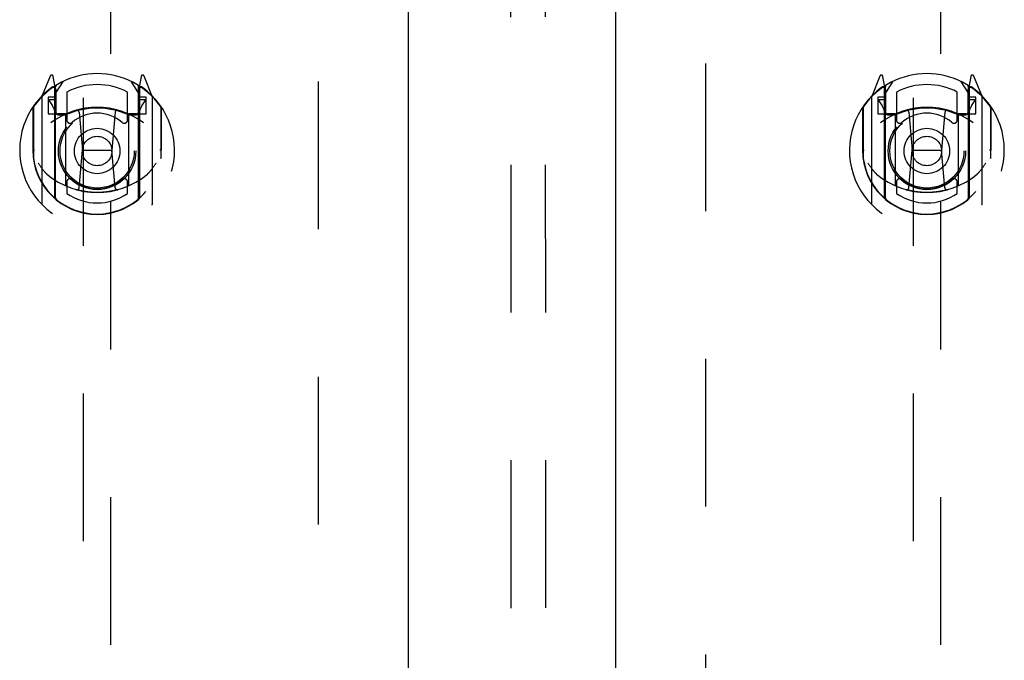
# Model space of a CAD drawing. Header units: inches. Extents: x 0 to 243, y 0 to 157.
# Tile 33 of 76: x 76.51 to 85.41, y 86.54 to 92.33. Entities that reach past the tile are written whole.
import ezdxf

# ---------------------------------------------------------------- set-up
doc = ezdxf.new("R2010")
doc.units = ezdxf.units.IN
doc.header["$LTSCALE"] = 13.357143
doc.header["$MEASUREMENT"] = 0
doc.linetypes.add('HIDDEN', pattern=[0.2, 0.1, -0.1])
doc.layers.get('0').update_dxf_attribs({"linetype": 'CONTINUOUS'})
doc.layers.add('DEFAULT_2', color=8, linetype='HIDDEN')

msp = doc.modelspace()

# ---------------------------------------------------------------- linework, layer by layer
at = {"color": 3, "linetype": 'Continuous'}
for p, q in [((80.0269, 95.2694), (80.0269, 14.9774)), ((81.9019, 14.9774), (81.9019, 95.2694))]:
    msp.add_line(p, q, dxfattribs=at)
at = {"layer": 'DEFAULT_2', "color": 8, "linetype": 'HIDDEN'}
for p, q in [((80.9498, 96.3633), (80.9696, 58.3671)), ((81.2623, 96.3635), (81.2821, 58.3672)), ((79.2144, 15.6384), (79.2144, 94.6084)), ((82.7144, 94.6084), (82.7144, 15.6384)), ((77.0894, 94.2959), (77.0894, 57.2942)), ((77.3394, 57.2942), (77.3394, 94.2959)), ((84.5894, 94.2959), (84.5894, 57.2942)), ((84.8394, 57.2942), (84.8394, 94.2959)), ((76.7889, 91.8217), (76.7187, 91.6462)), ((76.8319, 91.7381), (76.8176, 91.8187)), ((76.8394, 91.666), (76.9094, 91.775)), ((77.5194, 91.775), (77.5894, 91.666)), ((77.6111, 91.8187), (77.5969, 91.7381)), ((77.71, 91.6462), (77.6398, 91.8217)), ((84.2889, 91.8217), (84.2187, 91.6462)), ((84.3319, 91.7381), (84.3176, 91.8187)), ((84.3394, 91.666), (84.4094, 91.775)), ((85.0194, 91.775), (85.0894, 91.666)), ((85.1111, 91.8187), (85.0969, 91.7381)), ((85.21, 91.6462), (85.1398, 91.8217)), ((76.8106, 91.7167), (76.8103, 91.7165)), ((76.811, 91.717), (76.8106, 91.7167)), ((76.8319, 90.722), (76.8319, 91.7381)), ((76.8394, 90.7218), (76.8394, 91.7249)), ((76.8419, 91.7002), (76.8419, 91.4929)), ((76.9394, 91.6782), (76.9394, 91.4255)), ((77.4894, 91.4255), (77.4894, 91.6782)), ((77.5869, 91.4929), (77.5869, 91.7002)), ((77.5894, 90.7218), (77.5894, 91.7249)), ((77.5969, 91.7381), (77.5969, 90.722)), ((77.6184, 91.7165), (77.6139, 91.7197)), ((84.3106, 91.7167), (84.3103, 91.7165)), ((84.3106, 91.7167), (84.3103, 91.7165)), ((84.311, 91.717), (84.3106, 91.7167)), ((84.3319, 90.722), (84.3319, 91.7381)), ((84.3394, 90.7218), (84.3394, 91.7249)), ((84.3419, 91.7002), (84.3419, 91.4929)), ((84.4394, 91.6782), (84.4394, 91.4255)), ((84.9894, 91.4255), (84.9894, 91.6782)), ((85.0869, 91.4929), (85.0869, 91.7002)), ((85.0894, 90.7218), (85.0894, 91.7249)), ((85.0969, 91.7381), (85.0969, 90.722)), ((85.1184, 91.7165), (85.1139, 91.7197)), ((76.7144, 91.6356), (76.7144, 90.6682)), ((76.7719, 91.631), (76.7719, 91.481)), ((76.8319, 91.631), (76.7719, 91.631)), ((76.7801, 91.5983), (76.8096, 91.5524)), ((76.8394, 91.606), (76.7844, 91.606)), ((77.6444, 91.606), (77.5894, 91.606)), ((77.6569, 91.631), (77.5969, 91.631)), ((77.6191, 91.5524), (77.6486, 91.5983)), ((77.6569, 91.481), (77.6569, 91.631)), ((77.7144, 90.6682), (77.7144, 91.6356)), ((84.2144, 91.6356), (84.2144, 90.6682)), ((84.2719, 91.631), (84.2719, 91.481)), ((84.3319, 91.631), (84.2719, 91.631)), ((84.2801, 91.5983), (84.3096, 91.5524)), ((84.3394, 91.606), (84.2844, 91.606)), ((85.1444, 91.606), (85.0894, 91.606)), ((85.1569, 91.631), (85.0969, 91.631)), ((85.1191, 91.5524), (85.1486, 91.5983)), ((85.1569, 91.481), (85.1569, 91.631)), ((85.2144, 90.6682), (85.2144, 91.6356)), ((76.6319, 91.5401), (76.6319, 91.1519)), ((76.6394, 91.5378), (76.6394, 91.0802)), ((77.0513, 91.4961), (77.0819, 91.1519)), ((77.3775, 91.4961), (77.3469, 91.1519)), ((77.7894, 91.5378), (77.7894, 91.0802)), ((77.7969, 91.1519), (77.7969, 91.5401)), ((84.1319, 91.5401), (84.1319, 91.1519)), ((84.1394, 91.5378), (84.1394, 91.0802)), ((84.5513, 91.4961), (84.5819, 91.1519)), ((84.8775, 91.4961), (84.8469, 91.1519)), ((85.2894, 91.5378), (85.2894, 91.0802)), ((85.2969, 91.1519), (85.2969, 91.5401)), ((76.7719, 91.481), (76.8319, 91.481)), ((76.9319, 91.4799), (76.8594, 91.4799)), ((76.8619, 91.4729), (76.9277, 91.4729)), ((76.9319, 90.8388), (76.9319, 91.47)), ((77.5694, 91.4799), (77.4969, 91.4799)), ((77.4969, 91.47), (77.4969, 90.8388)), ((77.501, 91.4729), (77.5669, 91.4729)), ((77.5969, 91.481), (77.6569, 91.481)), ((84.2719, 91.481), (84.3319, 91.481)), ((84.4319, 91.4799), (84.3594, 91.4799)), ((84.3619, 91.4729), (84.4277, 91.4729)), ((84.4319, 90.8388), (84.4319, 91.47)), ((85.0694, 91.4799), (84.9969, 91.4799)), ((84.9969, 91.47), (84.9969, 90.8388)), ((85.001, 91.4729), (85.0669, 91.4729)), ((85.0969, 91.481), (85.1569, 91.481)), ((76.6319, 91.1519), (76.6469, 91.1519)), ((77.0517, 90.8126), (77.0819, 91.1519)), ((77.0819, 91.1519), (77.3469, 91.1519)), ((77.377, 90.8126), (77.3469, 91.1519)), ((77.7969, 91.1519), (77.7819, 91.1519)), ((84.1319, 91.1519), (84.1469, 91.1519)), ((84.5517, 90.8126), (84.5819, 91.1519)), ((84.5819, 91.1519), (84.8469, 91.1519)), ((84.877, 90.8126), (84.8469, 91.1519)), ((85.2969, 91.1519), (85.2819, 91.1519)), ((76.6394, 91.0802), (76.6395, 91.0776)), ((77.7894, 91.0802), (77.7892, 91.0776)), ((84.1394, 91.0802), (84.1395, 91.0776)), ((85.2894, 91.0802), (85.2892, 91.0776)), ((76.9394, 90.8643), (76.9394, 90.7615)), ((77.4894, 90.7615), (77.4894, 90.8643)), ((84.4394, 90.8643), (84.4394, 90.7615)), ((84.9894, 90.7615), (84.9894, 90.8643))]:
    msp.add_line(p, q, dxfattribs=at)
for points in [[(76.6819, 91.0385), (76.685, 91.0332), (76.688, 91.0282), (76.691, 91.0234), (76.6938, 91.0187), (76.6966, 91.0143), (76.6994, 91.0101), (76.702, 91.006), (76.7047, 91.0021), (76.7072, 90.9984), (76.7097, 90.9948), (76.7121, 90.9913), (76.7145, 90.988), (76.7169, 90.9848), (76.7192, 90.9817), (76.7214, 90.9787), (76.7237, 90.9759), (76.7258, 90.9731), (76.728, 90.9705), (76.73, 90.9679), (76.7321, 90.9655), (76.7341, 90.9631), (76.7361, 90.9608), (76.738, 90.9586), (76.7399, 90.9565), (76.7418, 90.9545), (76.7436, 90.9526), (76.7454, 90.9507), (76.7471, 90.9489), (76.7489, 90.9472), (76.7506, 90.9455), (76.7522, 90.9439), (76.7538, 90.9424), (76.7554, 90.9409), (76.757, 90.9395), (76.7585, 90.9382), (76.76, 90.9369)], [(77.6687, 90.9369), (77.6702, 90.9382), (77.6717, 90.9395), (77.6733, 90.9409), (77.6749, 90.9424), (77.6765, 90.9439), (77.6782, 90.9455), (77.6798, 90.9472), (77.6816, 90.9489), (77.6833, 90.9507), (77.6851, 90.9526), (77.6869, 90.9545), (77.6888, 90.9565), (77.6907, 90.9586), (77.6926, 90.9608), (77.6946, 90.9631), (77.6966, 90.9655), (77.6987, 90.9679), (77.7008, 90.9704), (77.7029, 90.9731), (77.705, 90.9758), (77.7073, 90.9787), (77.7095, 90.9817), (77.7118, 90.9847), (77.7142, 90.9879), (77.7165, 90.9913), (77.719, 90.9947), (77.7215, 90.9983), (77.724, 91.0021), (77.7267, 91.006), (77.7293, 91.0101), (77.7321, 91.0143), (77.7349, 91.0187), (77.7377, 91.0233), (77.7407, 91.0282), (77.7437, 91.0332), (77.7469, 91.0385)], [(84.1819, 91.0385), (84.185, 91.0332), (84.188, 91.0282), (84.191, 91.0234), (84.1938, 91.0187), (84.1966, 91.0143), (84.1994, 91.0101), (84.202, 91.006), (84.2047, 91.0021), (84.2072, 90.9984), (84.2097, 90.9948), (84.2121, 90.9913), (84.2145, 90.988), (84.2169, 90.9848), (84.2192, 90.9817), (84.2214, 90.9787), (84.2237, 90.9759), (84.2258, 90.9731), (84.228, 90.9705), (84.23, 90.9679), (84.2321, 90.9655), (84.2341, 90.9631), (84.2361, 90.9608), (84.238, 90.9586), (84.2399, 90.9565), (84.2418, 90.9545), (84.2436, 90.9526), (84.2454, 90.9507), (84.2471, 90.9489), (84.2489, 90.9472), (84.2506, 90.9455), (84.2522, 90.9439), (84.2538, 90.9424), (84.2554, 90.9409), (84.257, 90.9395), (84.2585, 90.9382), (84.26, 90.9369)], [(85.1687, 90.9369), (85.1702, 90.9382), (85.1717, 90.9395), (85.1733, 90.9409), (85.1749, 90.9424), (85.1765, 90.9439), (85.1782, 90.9455), (85.1798, 90.9472), (85.1816, 90.9489), (85.1833, 90.9507), (85.1851, 90.9526), (85.1869, 90.9545), (85.1888, 90.9565), (85.1907, 90.9586), (85.1926, 90.9608), (85.1946, 90.9631), (85.1966, 90.9655), (85.1987, 90.9679), (85.2008, 90.9704), (85.2029, 90.9731), (85.205, 90.9758), (85.2073, 90.9787), (85.2095, 90.9817), (85.2118, 90.9847), (85.2142, 90.9879), (85.2165, 90.9913), (85.219, 90.9947), (85.2215, 90.9983), (85.224, 91.0021), (85.2267, 91.006), (85.2293, 91.0101), (85.2321, 91.0143), (85.2349, 91.0187), (85.2377, 91.0233), (85.2407, 91.0282), (85.2437, 91.0332), (85.2469, 91.0385)], [(77.4023, 90.7951), (77.3969, 90.7936), (77.3915, 90.7922), (77.3861, 90.7908), (77.3807, 90.7894), (77.3752, 90.7881), (77.3698, 90.7869), (77.3643, 90.7856), (77.3588, 90.7845), (77.3533, 90.7833), (77.3479, 90.7822), (77.3424, 90.7812), (77.3368, 90.7802), (77.3313, 90.7792), (77.3258, 90.7783), (77.3203, 90.7775), (77.3147, 90.7766), (77.3092, 90.7758), (77.3037, 90.7751), (77.2981, 90.7744), (77.2925, 90.7738), (77.287, 90.7732), (77.2814, 90.7726), (77.2758, 90.7721), (77.2703, 90.7716), (77.2647, 90.7712), (77.2591, 90.7708), (77.2535, 90.7705), (77.2479, 90.7702), (77.2423, 90.7699), (77.2367, 90.7697), (77.2311, 90.7696), (77.2256, 90.7695), (77.22, 90.7694), (77.2144, 90.7694), (77.2088, 90.7694), (77.2032, 90.7695), (77.1976, 90.7696), (77.192, 90.7697), (77.1864, 90.7699), (77.1808, 90.7702), (77.1752, 90.7705), (77.1696, 90.7708), (77.164, 90.7712), (77.1585, 90.7716), (77.1529, 90.7721), (77.1473, 90.7726), (77.1417, 90.7732), (77.1362, 90.7738), (77.1306, 90.7744), (77.1251, 90.7751), (77.1195, 90.7758), (77.114, 90.7766), (77.1084, 90.7775), (77.1029, 90.7783), (77.0974, 90.7792), (77.0919, 90.7802), (77.0864, 90.7812), (77.0809, 90.7822), (77.0754, 90.7833), (77.0699, 90.7845), (77.0644, 90.7856), (77.059, 90.7869), (77.0535, 90.7881), (77.0481, 90.7894), (77.0426, 90.7908), (77.0372, 90.7922), (77.0318, 90.7936), (77.0264, 90.7951)], [(84.9023, 90.7951), (84.8969, 90.7936), (84.8915, 90.7922), (84.8861, 90.7908), (84.8807, 90.7894), (84.8752, 90.7881), (84.8698, 90.7869), (84.8643, 90.7856), (84.8588, 90.7845), (84.8533, 90.7833), (84.8479, 90.7822), (84.8424, 90.7812), (84.8368, 90.7802), (84.8313, 90.7792), (84.8258, 90.7783), (84.8203, 90.7775), (84.8147, 90.7766), (84.8092, 90.7758), (84.8037, 90.7751), (84.7981, 90.7744), (84.7925, 90.7738), (84.787, 90.7732), (84.7814, 90.7726), (84.7758, 90.7721), (84.7703, 90.7716), (84.7647, 90.7712), (84.7591, 90.7708), (84.7535, 90.7705), (84.7479, 90.7702), (84.7423, 90.7699), (84.7367, 90.7697), (84.7311, 90.7696), (84.7256, 90.7695), (84.72, 90.7694), (84.7144, 90.7694), (84.7088, 90.7694), (84.7032, 90.7695), (84.6976, 90.7696), (84.692, 90.7697), (84.6864, 90.7699), (84.6808, 90.7702), (84.6752, 90.7705), (84.6696, 90.7708), (84.664, 90.7712), (84.6585, 90.7716), (84.6529, 90.7721), (84.6473, 90.7726), (84.6417, 90.7732), (84.6362, 90.7738), (84.6306, 90.7744), (84.6251, 90.7751), (84.6195, 90.7758), (84.614, 90.7766), (84.6084, 90.7775), (84.6029, 90.7783), (84.5974, 90.7792), (84.5919, 90.7802), (84.5864, 90.7812), (84.5809, 90.7822), (84.5754, 90.7833), (84.5699, 90.7845), (84.5644, 90.7856), (84.559, 90.7869), (84.5535, 90.7881), (84.5481, 90.7894), (84.5426, 90.7908), (84.5372, 90.7922), (84.5318, 90.7936), (84.5264, 90.7951)]]:
    msp.add_lwpolyline(points, dxfattribs=at)
for centre, radius in [((77.2144, 91.1449), 0.35), ((84.7144, 91.1449), 0.35), ((77.2144, 91.1449), 0.335), ((84.7144, 91.1449), 0.335), ((77.2144, 91.1449), 0.205), ((84.7144, 91.1449), 0.205), ((77.2144, 91.1449), 0.133), ((84.7144, 91.1449), 0.133)]:
    msp.add_circle(centre, radius, dxfattribs=at)
for centre, radius, start, end in [((77.2144, 91.1449), 0.7, 35.29614, 144.70386), ((76.8029, 91.8161), 0.015, 10, 158.19585), ((77.6258, 91.8161), 0.015, 21.80415, 170), ((84.7144, 91.1449), 0.7, 35.29614, 144.70386), ((84.3029, 91.8161), 0.015, 10, 158.19585), ((85.1258, 91.8161), 0.015, 21.80415, 170), ((77.2144, 91.1519), 0.7, 125.51263, 54.48737), ((76.8194, 91.7054), 0.02, 0, 125.51263), ((76.8219, 91.7002), 0.02, 0, 125.25426), ((76.8594, 91.7249), 0.02, 121.4688, 179.99919), ((77.2144, 91.1449), 0.6, 62.72039, 117.27961), ((77.5694, 91.7249), 0.02, 0, 58.52955), ((77.6069, 91.7002), 0.02, 54.74574, 180), ((77.6094, 91.7054), 0.02, 54.48737, 180), ((84.7144, 91.1519), 0.7, 125.51263, 54.48737), ((84.3194, 91.7054), 0.02, 0, 125.51263), ((84.3219, 91.7002), 0.02, 0, 125.25426), ((84.3594, 91.7249), 0.02, 121.4688, 179.99919), ((84.7144, 91.1449), 0.6, 62.72039, 117.27961), ((85.0694, 91.7249), 0.02, 0, 58.52955), ((85.1069, 91.7002), 0.02, 54.74574, 180), ((85.1094, 91.7054), 0.02, 54.48737, 180), ((76.7294, 91.6356), 0.015, 135.07479, 180), ((76.7844, 91.601), 0.005, 90, 212.67924), ((77.6444, 91.601), 0.005, 327.32076, 90), ((77.6994, 91.6356), 0.015, 0, 44.92521), ((84.2294, 91.6356), 0.015, 135.07479, 180), ((84.2844, 91.601), 0.005, 90, 212.67924), ((85.1444, 91.601), 0.005, 327.32076, 90), ((85.1994, 91.6356), 0.015, 0, 44.92521), ((76.6594, 91.5378), 0.02, 144.70386, 180), ((77.2144, 90.8394), 0.7, 53.23192, 126.76808), ((76.6514, 91.4509), 0.188, 0, 32.67924), ((76.8594, 91.4999), 0.02, 180, 270), ((76.8619, 91.4929), 0.02, 180, 270), ((77.2144, 90.8324), 0.7, 66.53604, 113.46396), ((77.0313, 91.4943), 0.02, 5.07961, 105.6131), ((77.3974, 91.4943), 0.02, 74.3869, 174.92039), ((77.5669, 91.4929), 0.02, 270, 360), ((77.5694, 91.4999), 0.02, 270, 360), ((77.7774, 91.4509), 0.188, 147.32076, 180), ((77.7694, 91.5378), 0.02, 0, 35.29614), ((84.1594, 91.5378), 0.02, 144.70386, 180), ((84.7144, 90.8394), 0.7, 53.23192, 126.76808), ((84.1514, 91.4509), 0.188, 0, 32.67924), ((84.3594, 91.4999), 0.02, 180, 270), ((84.3619, 91.4929), 0.02, 180, 270), ((84.7144, 90.8324), 0.7, 66.53604, 113.46396), ((84.5313, 91.4943), 0.02, 5.07961, 105.6131), ((84.8974, 91.4943), 0.02, 74.3869, 174.92039), ((85.0669, 91.4929), 0.02, 270, 360), ((85.0694, 91.4999), 0.02, 270, 360), ((85.2774, 91.4509), 0.188, 147.32076, 180), ((85.2694, 91.5378), 0.02, 0, 35.29614), ((76.9277, 91.4929), 0.02, 270, 293.46396), ((76.9469, 91.47), 0.015, 112.9863, 180), ((76.9694, 91.4255), 0.03, 180, 311.12608), ((77.2144, 91.1449), 0.3425, 48.87392, 131.12608), ((77.4594, 91.4255), 0.03, 228.87392, 360), ((77.4819, 91.47), 0.015, 0, 67.0137), ((77.501, 91.4929), 0.02, 246.53604, 270), ((84.4277, 91.4929), 0.02, 270, 293.46396), ((84.4469, 91.47), 0.015, 112.9863, 180), ((84.4694, 91.4255), 0.03, 180, 311.12608), ((84.7144, 91.1449), 0.3425, 48.87392, 131.12608), ((84.9594, 91.4255), 0.03, 228.87392, 360), ((84.9819, 91.47), 0.015, 0, 67.0137), ((85.001, 91.4929), 0.02, 246.53604, 270), ((77.2144, 91.1544), 0.5825, 180.24643, 359.75357), ((84.7144, 91.1544), 0.5825, 180.24643, 359.75357), ((76.6594, 91.0802), 0.02, 180, 187.66218), ((77.2144, 91.1549), 0.58, 187.66218, 352.33782), ((77.7694, 91.0802), 0.02, 352.33782, 360), ((84.1594, 91.0802), 0.02, 180, 187.66218), ((84.7144, 91.1549), 0.58, 187.66218, 352.33782), ((85.2694, 91.0802), 0.02, 352.33782, 360), ((77.2144, 91.4694), 0.7, 229.52902, 310.47098), ((76.9694, 90.8643), 0.03, 48.87392, 180), ((77.2144, 91.1449), 0.3425, 228.87392, 311.12608), ((77.4594, 90.8643), 0.03, 0, 131.12608), ((84.7144, 91.4694), 0.7, 229.52902, 310.47098), ((84.4694, 90.8643), 0.03, 48.87392, 180), ((84.7144, 91.1449), 0.3425, 228.87392, 311.12608), ((84.9594, 90.8643), 0.03, 0, 131.12608), ((76.9469, 90.8388), 0.015, 180, 247.0137), ((77.0318, 90.8144), 0.02, 254.42484, 354.92039), ((77.3969, 90.8144), 0.02, 185.07961, 285.57516), ((77.4819, 90.8388), 0.015, 292.9863, 360), ((84.4469, 90.8388), 0.015, 180, 247.0137), ((84.5318, 90.8144), 0.02, 254.42484, 354.92039), ((84.8969, 90.8144), 0.02, 185.07961, 285.57516), ((84.9819, 90.8388), 0.015, 292.9863, 360), ((76.8469, 90.722), 0.015, 180, 229.64129), ((76.8594, 90.7218), 0.02, 180, 230.65944), ((77.2144, 91.1549), 0.48, 235.04613, 304.95387), ((77.5694, 90.7218), 0.02, 309.33785, 359.99835), ((77.5819, 90.722), 0.015, 310.35871, 360), ((84.3469, 90.722), 0.015, 180, 229.64129), ((84.3594, 90.7218), 0.02, 180, 230.65944), ((84.7144, 91.1549), 0.48, 235.04613, 304.95387), ((85.0694, 90.7218), 0.02, 309.33785, 359.99835), ((85.0819, 90.722), 0.015, 310.35871, 360), ((76.7294, 90.6682), 0.015, 180, 224.92521), ((77.6994, 90.6682), 0.015, 315.07479, 360), ((84.2294, 90.6682), 0.015, 180, 224.92521), ((85.1994, 90.6682), 0.015, 315.07479, 360)]:
    msp.add_arc(centre, radius, start, end, dxfattribs=at)

doc.saveas('drawing.dxf')
